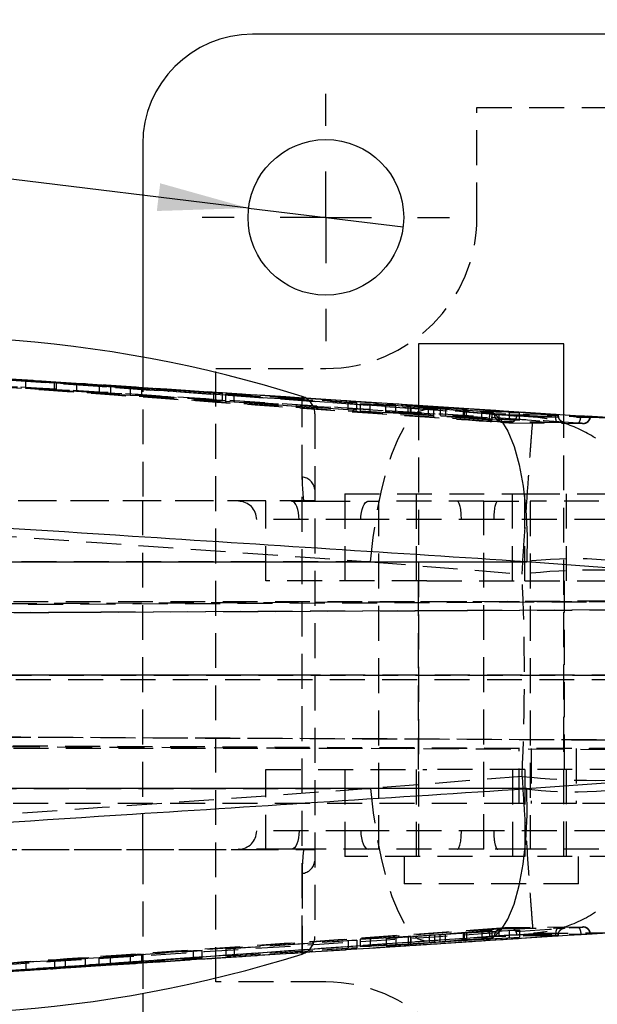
# Model space of a CAD drawing. Extents: x 50 to 602, y 2 to 426.
# Tile 11 of 22: x 210 to 241, y 178 to 232. Entities that reach past the tile are written whole.
import ezdxf

# ---------------------------------------------------------------- set-up
doc = ezdxf.new("R2010")
doc.units = 0
doc.header["$LTSCALE"] = 1.5
doc.linetypes.add('CENTERX2', pattern=[20.32, 12.7, -2.54, 2.54, -2.54])
doc.linetypes.add('HIDDEN', pattern=[1.905, 1.27, -0.635])
doc.layers.get('0').update_dxf_attribs({"linetype": 'CONTINUOUS'})
doc.layers.add('FORMATO', color=179, linetype='CONTINUOUS')
doc.styles.add('SLDTEXTSTYLE0', font='TXT', dxfattribs={"width": 0.75})
doc.dimstyles.new('SLDDIMSTYLE5', dxfattribs={"dimtxt": 5.25, "dimasz": 4.953, "dimexe": 0, "dimexo": 0.0625, "dimgap": 1.3125, "dimtad": 1, "dimdec": 3, "dimrnd": 1e-09, "dimzin": 12, "dimtxsty": 'SLDTEXTSTYLE0', "dimblk1": 'NONE', "dimsah": 1, "dimcen": 0, "dimazin": 3, "dimtfac": 1, "dimtdec": 3, "dimtmove": 0, "dimatfit": 3, "dimtolj": 1, "dimtzin": 12})

# ---------------------------------------------------------------- blocks, each defined once
blk = doc.blocks.new('_D_11')
at = {"layer": 'FORMATO'}
for q in [(192.342, 224.921), (230.676, 220.277)]:
    blk.add_line((222.237, 221.299), q, dxfattribs=at)
blk.add_solid([(222.237, 221.299), (217.412, 222.652), (217.229, 221.139)], dxfattribs=at)
at = {"layer": 'FORMATO', "char_height": 5.25, "attachment_point": 1, "rotation": 353.0927, "style": 'SLDTEXTSTYLE0'}
for s, insert in [('%%c', (193.15, 231.585)), ('8,5', (201.02, 230.713))]:
    blk.add_mtext(s, dxfattribs=dict(at, insert=insert))
blk = doc.blocks.new('_NONE')
blk = doc.blocks.new('SW_CENTERMARKSYMBOL_5')
at = {"layer": 'FORMATO', "color": 0}
for p, q in [((0, 5), (0, 6.75)), ((0, 0), (0, 2.5)), ((-5, 0), (-6.75, 0)), ((0, 0), (-2.5, 0)), ((0, 0), (0, -2.5)), ((0, 0), (2.5, 0)), ((5, 0), (6.75, 0)), ((0, -5), (0, -6.75))]:
    blk.add_line(p, q, dxfattribs=at)

msp = doc.modelspace()

# ---------------------------------------------------------------- linework, layer by layer
at = {"color": 7, "linetype": 'CONTINUOUS'}
for p, q in [((290.4565, 230.7883), (222.4565, 230.7883)), ((216.4565, 224.7883), (216.4565, 213.1635)), ((231.5181, 213.8883), (231.5181, 210.5304)), ((239.4556, 213.8883), (231.5181, 213.8883)), ((239.4556, 210.0162), (239.4556, 213.8883)), ((242.1252, 209.8423), (240.7165, 209.9338)), ((182.3834, 201.9807), (237.4355, 201.9807)), ((246.7504, 201.2873), (237.4355, 201.9807)), ((237.4355, 189.5958), (246.7504, 190.2892)), ((237.4355, 189.5958), (182.3834, 189.5958)), ((240.7118, 181.6411), (242.1271, 181.7333)), ((216.4565, 178.413), (216.4565, 166.7883))]:
    msp.add_line(p, q, dxfattribs=at)
at = {"color": 7, "linetype": 'HIDDEN'}
for p, q in [((234.7065, 220.7883), (234.7065, 226.7883)), ((234.7065, 226.7883), (278.2065, 226.7883)), ((216.4565, 213.1635), (216.4565, 205.2883)), ((220.4565, 179.0383), (220.4565, 212.5383)), ((220.4565, 212.5383), (226.4565, 212.5383)), ((211.741, 211.7538), (210.0583, 211.8692)), ((211.6478, 211.7874), (210.0583, 211.8692)), ((210.0583, 211.8692), (210.0583, 211.4628)), ((210.0583, 211.4628), (211.6478, 211.3811)), ((210.0583, 211.4628), (211.741, 211.3475)), ((211.6478, 211.7874), (220.8013, 211.1803)), ((211.6478, 211.3811), (211.6478, 211.7874)), ((220.8013, 210.7744), (211.6478, 211.3811)), ((212.8477, 211.6989), (211.741, 211.7538)), ((211.741, 211.7538), (211.741, 211.3475)), ((211.741, 211.3475), (212.8477, 211.2926)), ((214.6988, 211.5749), (212.8477, 211.6989)), ((212.8477, 211.6989), (212.8477, 211.2926)), ((215.7757, 211.4885), (214.0794, 211.6036)), ((214.0794, 211.6036), (214.6988, 211.5749)), ((214.0794, 211.6036), (214.0794, 211.1975)), ((214.6988, 211.5749), (214.6988, 211.1687)), ((216.395, 211.4612), (215.7757, 211.4885)), ((215.7757, 211.4885), (215.7757, 211.0824)), ((220.3185, 211.1985), (216.395, 211.4612)), ((216.395, 211.4612), (216.395, 211.0551)), ((212.8477, 211.2926), (214.6988, 211.1687)), ((214.6988, 211.1687), (214.0794, 211.1975)), ((214.0794, 211.1975), (215.7757, 211.0824)), ((215.7757, 211.0824), (216.395, 211.0551)), ((216.395, 211.0551), (220.3185, 210.7926)), ((231.5797, 210.3183), (217.8782, 211.2915)), ((220.8013, 211.1803), (220.3185, 211.1985)), ((220.3185, 211.1985), (220.3185, 210.7926)), ((220.3185, 210.7926), (220.8013, 210.7744)), ((220.8013, 211.1803), (220.8013, 210.7744)), ((221.456, 211.1201), (220.9869, 211.1374)), ((220.9869, 211.1374), (227.6781, 210.6843)), ((220.9869, 210.7315), (220.9869, 211.1374)), ((228.1472, 210.6716), (221.456, 211.1201)), ((221.456, 210.7143), (221.456, 211.1201)), ((225.1576, 180.7561), (225.1576, 210.8603)), ((220.9869, 210.7315), (221.456, 210.7143)), ((227.6781, 210.2788), (220.9869, 210.7315)), ((221.456, 210.7143), (228.1472, 210.2661)), ((227.6781, 210.6843), (228.1472, 210.6716)), ((227.6781, 210.2788), (227.6781, 210.6843)), ((228.1472, 210.2661), (227.6781, 210.2788)), ((228.1472, 210.2661), (228.1472, 210.6716)), ((228.3419, 210.6086), (232.0653, 210.3841)), ((228.8737, 210.5949), (228.3419, 210.6086)), ((228.3419, 210.2031), (228.3419, 210.6086)), ((230.9559, 210.4703), (228.8737, 210.5949)), ((228.8737, 210.1895), (228.8737, 210.5949)), ((229.7373, 210.5733), (231.0695, 210.4678)), ((230.2792, 210.5602), (229.7373, 210.5733)), ((229.7373, 210.1679), (229.7373, 210.5733)), ((232.7117, 210.3692), (230.2792, 210.5602)), ((230.2792, 210.1546), (230.2792, 210.5602)), ((230.9559, 210.065), (230.9559, 210.4703)), ((231.0695, 210.0625), (231.0695, 210.4678)), ((231.1161, 210.0572), (231.1161, 210.4625)), ((231.1197, 210.0577), (231.1197, 210.4629)), ((231.5181, 210.5304), (231.5181, 185.8883)), ((231.8711, 210.2976), (231.5797, 210.3183)), ((232.0653, 209.9788), (232.0653, 210.3841)), ((232.3547, 210.3645), (234.9636, 210.1495)), ((232.3547, 209.9592), (232.3547, 210.3645)), ((232.7117, 209.964), (232.7117, 210.3692)), ((237.0299, 210.1183), (233.0015, 210.3499)), ((233.0015, 209.9446), (233.0015, 210.3499)), ((233.9742, 210.2691), (233.9742, 209.8638)), ((233.9757, 209.8642), (233.9757, 210.2694)), ((235.5353, 210.1406), (234.0264, 210.2637)), ((234.0264, 209.8586), (234.0264, 210.2637)), ((234.1414, 210.2617), (236.4781, 210.1264)), ((234.1414, 209.8566), (234.1414, 210.2617)), ((225.8565, 210.0593), (225.8565, 181.5172)), ((232.0653, 209.9788), (228.3419, 210.2031)), ((228.3419, 210.2031), (228.8737, 210.1895)), ((228.8737, 210.1895), (230.9559, 210.065)), ((229.7373, 210.1679), (230.2792, 210.1546)), ((231.0695, 210.0625), (229.7373, 210.1679)), ((230.2792, 210.1546), (232.7117, 209.964)), ((234.9636, 209.7443), (232.3547, 209.9592)), ((233.0015, 209.9446), (237.0299, 209.7129)), ((233.9757, 209.8642), (233.9774, 209.8638)), ((234.0264, 209.8586), (235.5353, 209.7355)), ((236.4781, 209.7212), (234.1414, 209.8566)), ((234.9636, 210.1495), (235.5353, 210.1406)), ((234.9636, 209.7443), (234.9636, 210.1495)), ((235.5353, 209.7355), (234.9636, 209.7443)), ((235.4368, 210.0707), (235.4179, 210.072)), ((235.5353, 209.7355), (235.5353, 210.1406)), ((239.131, 210.0148), (235.6722, 210.0574)), ((235.6722, 210.031), (235.6722, 210.0574)), ((235.6722, 210.031), (239.131, 209.9903)), ((235.6722, 210.031), (235.6722, 210.031)), ((236.4781, 210.1264), (237.0299, 210.1183)), ((236.4781, 209.7212), (236.4781, 210.1264)), ((237.0299, 209.7129), (236.4781, 209.7212)), ((237.7759, 209.884), (236.5036, 209.9739)), ((237.0299, 209.7129), (237.0299, 210.1183)), ((239.0002, 210.0247), (239.0002, 210.0263)), ((239.0004, 210.0246), (239.0002, 210.0247)), ((239.131, 209.9903), (239.131, 210.0148)), ((239.1387, 209.9916), (239.1387, 210.0153)), ((239.4556, 185.8883), (239.4556, 210.0162)), ((240.8443, 209.9258), (242.0455, 209.8477)), ((236.4682, 209.5795), (240.4641, 209.5367)), ((239.4964, 209.5851), (239.4656, 209.5884)), ((227.4859, 205.6883), (237.318, 205.6883)), ((227.4859, 205.6883), (227.4859, 200.9383)), ((231.3868, 205.6883), (231.3868, 200.9383)), ((236.6538, 200.9383), (236.6538, 205.6883)), ((237.318, 200.9383), (237.318, 205.6883)), ((237.318, 205.6883), (242.7649, 205.6883)), ((239.5868, 200.9383), (239.5868, 205.6883)), ((223.1868, 205.3133), (135.5646, 205.3133)), ((225.8565, 205.3133), (181.9565, 205.3133)), ((216.4565, 186.2883), (216.4565, 205.2883)), ((223.1868, 200.9383), (223.1868, 205.3133)), ((224.5774, 205.2883), (225.879, 205.2883)), ((225.879, 205.2883), (229.3322, 205.2883)), ((229.3322, 205.2883), (229.3322, 186.2883)), ((235.0825, 205.2883), (229.3322, 205.2883)), ((235.0825, 186.2883), (235.0825, 205.2883)), ((235.0825, 205.2883), (237.6068, 205.2883)), ((237.6068, 205.2883), (237.6068, 186.2883)), ((249.9349, 205.2883), (237.6068, 205.2883)), ((228.3639, 204.2883), (222.681, 204.2883)), ((235.6214, 204.2883), (228.3639, 204.2883)), ((253.3565, 204.2883), (235.6214, 204.2883)), ((228.8971, 201.9807), (187.6527, 201.9807)), ((228.8971, 201.9807), (237.168, 201.31)), ((237.168, 201.31), (237.2056, 201.969)), ((231.9656, 200.9383), (223.1868, 200.9383)), ((231.4868, 200.9383), (231.4868, 190.6383)), ((231.9656, 200.9383), (237.318, 200.9383)), ((237.318, 200.9383), (242.7649, 200.9383)), ((239.4868, 190.6383), (239.4868, 200.9383)), ((244.9588, 199.8494), (146.0311, 199.399)), ((167.3474, 199.4683), (251.2547, 199.8494)), ((251.3063, 199.7883), (188.6187, 199.7883)), ((145.5875, 198.9325), (244.7589, 199.3841)), ((251.3349, 199.384), (167.3797, 199.0027)), ((145.6227, 195.804), (244.7368, 195.7883)), ((251.4539, 195.7883), (167.891, 195.8015)), ((251.4461, 195.5383), (188.6187, 195.5383)), ((244.6319, 192.2276), (145.6227, 192.6784)), ((167.891, 192.6066), (251.3491, 192.2276)), ((146.0673, 192.177), (244.8488, 191.7272)), ((251.2853, 191.7273), (167.8587, 192.1062)), ((251.3224, 191.7883), (188.6187, 191.7883)), ((237.0108, 188.7883), (237.0108, 191.7883)), ((237.6705, 191.7883), (237.6705, 188.7883)), ((240.1166, 191.7883), (240.1166, 188.7883)), ((223.1868, 190.6383), (231.9656, 190.6383)), ((223.1868, 186.2633), (223.1868, 190.6383)), ((227.4859, 190.6383), (227.4859, 185.8883)), ((231.3868, 190.6383), (231.3868, 185.8883)), ((237.318, 190.6383), (231.9656, 190.6383)), ((236.6538, 190.6383), (236.6538, 185.8883)), ((237.318, 190.6383), (237.318, 185.8883)), ((242.7649, 190.6383), (237.318, 190.6383)), ((239.5868, 185.8883), (239.5868, 190.6383)), ((237.168, 190.2665), (228.8971, 189.5958)), ((237.168, 190.2665), (237.2056, 189.6075)), ((187.6527, 189.5958), (228.8971, 189.5958)), ((237.0108, 188.7883), (178.6905, 188.7883)), ((240.1166, 188.7883), (237.0108, 188.7883)), ((250.9465, 188.7883), (240.1166, 188.7883)), ((228.3639, 187.2883), (222.681, 187.2883)), ((235.6214, 187.2883), (228.3639, 187.2883)), ((253.3565, 187.2883), (235.6214, 187.2883)), ((135.5619, 186.2633), (223.1868, 186.2633)), ((181.9565, 186.2633), (225.8565, 186.2633)), ((216.4565, 186.2883), (216.4565, 178.413)), ((224.5774, 186.2883), (221.681, 186.2883)), ((225.879, 186.2883), (224.5774, 186.2883)), ((229.3322, 186.2883), (225.879, 186.2883)), ((235.0825, 186.2883), (229.3322, 186.2883)), ((237.6068, 186.2883), (235.0825, 186.2883)), ((249.9349, 186.2883), (237.6068, 186.2883)), ((237.318, 185.8883), (227.4859, 185.8883)), ((230.7243, 185.8883), (230.7243, 184.3883)), ((242.7649, 185.8883), (237.318, 185.8883)), ((240.2493, 184.3883), (240.2493, 185.8883)), ((225.1576, 184.9613), (225.1576, 180.5636)), ((240.2493, 184.3883), (230.7243, 184.3883)), ((232.3835, 181.6206), (234.965, 181.8325)), ((237.0339, 181.8642), (232.9624, 181.6309)), ((235.5175, 181.841), (234.0113, 181.7185)), ((234.1279, 181.7207), (236.4614, 181.8555)), ((234.965, 181.8325), (235.5175, 181.841)), ((234.965, 181.8325), (234.965, 181.4269)), ((235.5175, 181.841), (235.5175, 181.4356)), ((236.4614, 181.8555), (237.0339, 181.8642)), ((236.4614, 181.8555), (236.4614, 181.4499)), ((237.0339, 181.8642), (237.0339, 181.4583)), ((217.8782, 180.285), (231.5797, 181.2582)), ((220.9885, 180.848), (227.6805, 181.2999)), ((228.1502, 181.3129), (221.4582, 180.8657)), ((227.6805, 181.2999), (228.1502, 181.3129)), ((227.6805, 181.2999), (227.6805, 180.8923)), ((228.1502, 181.3129), (228.1502, 180.905)), ((228.3326, 181.3746), (232.0946, 181.6011)), ((228.8752, 181.3888), (228.3326, 181.3746)), ((228.3326, 181.3746), (228.3326, 180.9676)), ((228.3326, 180.9676), (232.0946, 181.1946)), ((230.9566, 181.5131), (228.8752, 181.3888)), ((228.8752, 181.3888), (228.8752, 180.9816)), ((229.7399, 181.4109), (231.0727, 181.5158)), ((230.2724, 181.4243), (229.7399, 181.4109)), ((229.7399, 181.4109), (229.7399, 181.0033)), ((232.6726, 181.6116), (230.2724, 181.4243)), ((230.2724, 181.4243), (230.2724, 181.0162)), ((232.6726, 181.2049), (230.2724, 181.0162)), ((230.9566, 181.5131), (230.9566, 181.1061)), ((231.0727, 181.5158), (231.0727, 181.1088)), ((231.1097, 181.5209), (231.1019, 181.5206)), ((231.1019, 181.5206), (231.1019, 181.1137)), ((231.1216, 181.1137), (231.1216, 181.5206)), ((231.5797, 181.2582), (231.8711, 181.2789)), ((232.0946, 181.6011), (232.0946, 181.1946)), ((232.3835, 181.6206), (232.3835, 181.2142)), ((232.3835, 181.2142), (234.965, 181.4269)), ((232.6726, 181.6116), (232.6726, 181.2049)), ((232.9624, 181.6309), (232.9624, 181.2243)), ((237.0339, 181.4583), (232.9624, 181.2243)), ((233.9602, 181.7133), (233.9602, 181.3072)), ((234.0113, 181.7185), (233.9719, 181.715)), ((234.0113, 181.3124), (233.9719, 181.3089)), ((233.9864, 181.7134), (233.9864, 181.3073)), ((234.0113, 181.7185), (234.0113, 181.3124)), ((235.5175, 181.4356), (234.0113, 181.3124)), ((234.1279, 181.7207), (234.1279, 181.3146)), ((234.1279, 181.3146), (236.4614, 181.4499)), ((234.965, 181.4269), (235.5175, 181.4356)), ((235.4368, 181.5058), (235.4179, 181.5045)), ((239.131, 181.5862), (235.6722, 181.5455)), ((239.131, 181.5617), (235.6722, 181.5191)), ((235.6722, 181.5455), (235.6722, 181.5455)), ((235.6722, 181.5191), (235.6722, 181.5455)), ((236.4614, 181.4499), (237.0339, 181.4583)), ((236.5036, 181.6026), (237.7759, 181.6925)), ((239.0002, 181.5518), (239.0004, 181.5519)), ((239.0002, 181.5502), (239.0002, 181.5518)), ((239.131, 181.5617), (239.131, 181.5862)), ((239.1387, 181.5612), (239.1387, 181.5849)), ((242.0455, 181.7288), (240.8443, 181.6507)), ((219.2238, 180.7439), (210.0703, 180.117)), ((215.7832, 180.4976), (219.7066, 180.7634)), ((219.7066, 180.7634), (219.2238, 180.7439)), ((219.2238, 180.3355), (219.2238, 180.7439)), ((219.7066, 180.3545), (219.7066, 180.7634)), ((220.9885, 180.4392), (227.6805, 180.8923)), ((221.4582, 180.8657), (220.9885, 180.848)), ((220.9885, 180.848), (220.9885, 180.4392)), ((228.1502, 180.905), (221.4582, 180.4565)), ((221.4582, 180.8657), (221.4582, 180.4565)), ((227.6805, 180.8923), (228.1502, 180.905)), ((228.8752, 180.9816), (228.3326, 180.9676)), ((230.9566, 181.1061), (228.8752, 180.9816)), ((229.7399, 181.0033), (231.0727, 181.1088)), ((230.2724, 181.0162), (229.7399, 181.0033)), ((231.1097, 181.1139), (231.1019, 181.1137)), ((219.2238, 180.3355), (210.0703, 179.708)), ((211.6597, 180.2003), (210.0703, 180.117)), ((211.6597, 180.2003), (213.3424, 180.3119)), ((211.6597, 179.7897), (211.6597, 180.2003)), ((212.2358, 180.2571), (214.0869, 180.3826)), ((213.3424, 180.3119), (212.2358, 180.2571)), ((212.2358, 179.8476), (212.2358, 180.2571)), ((213.3424, 179.9014), (213.3424, 180.3119)), ((214.0869, 180.3826), (214.7062, 180.412)), ((214.0869, 179.9732), (214.0869, 180.3826)), ((214.7062, 180.412), (216.4025, 180.5254)), ((214.7062, 180.002), (214.7062, 180.412)), ((216.4025, 180.5254), (215.7832, 180.4976)), ((215.7832, 180.0883), (215.7832, 180.4976)), ((215.7832, 180.0883), (219.7066, 180.3545)), ((216.4025, 180.1156), (216.4025, 180.5254)), ((219.7066, 180.3545), (219.2238, 180.3355)), ((221.4582, 180.4565), (220.9885, 180.4392)), ((210.0703, 180.117), (210.0703, 179.708)), ((211.6597, 179.7897), (210.0703, 179.708)), ((211.6597, 179.7897), (213.3424, 179.9014)), ((212.2358, 179.8476), (214.0869, 179.9732)), ((213.3424, 179.9014), (212.2358, 179.8476)), ((214.0869, 179.9732), (214.7062, 180.002)), ((214.7062, 180.002), (216.4025, 180.1156)), ((216.4025, 180.1156), (215.7832, 180.0883)), ((226.4565, 179.0383), (220.4565, 179.0383))]:
    msp.add_line(p, q, dxfattribs=at)
at = {"color": 8, "linetype": 'CONTINUOUS'}
for p, q in [((225.1576, 210.8603), (225.1576, 211.0129)), ((225.1576, 180.5636), (225.1576, 180.7561))]:
    msp.add_line(p, q, dxfattribs=at)
at = {"color": 7, "linetype": 'HIDDEN', "flags": 128}
for points in [[(231.5797, 210.3183), (202.9147, 212.3445), (188.587, 213.3552)], [(197.8756, 212.7071), (211.9109, 211.7143), (217.8782, 211.2915)], [(228.8971, 201.9807), (229.0418, 203.3017), (229.2353, 204.577), (229.4736, 205.7793), (229.7514, 206.8824), (230.0627, 207.8627), (230.4009, 208.6989), (230.7587, 209.3732), (231.1283, 209.8708), (231.5018, 210.1812), (231.8711, 210.2976)], [(235.9202, 210.0091), (235.19, 210.0611), (231.8711, 210.2976)], [(187.7227, 204.8944), (214.2393, 203.017), (228.8971, 201.9807)], [(224.9981, 204.2883), (224.99, 204.4833), (224.9661, 204.6709), (224.9272, 204.8438), (224.8749, 204.9954), (224.8111, 205.1197), (224.7384, 205.2121), (224.6595, 205.269), (224.5774, 205.2883)], [(228.3639, 204.2883), (228.372, 204.4833), (228.396, 204.6709), (228.4348, 204.8438), (228.4872, 204.9954), (228.5509, 205.1197), (228.6237, 205.2121), (228.7026, 205.269), (228.7847, 205.2883)], [(228.8971, 189.5958), (214.2393, 188.5595), (187.7227, 186.6821)], [(228.8971, 189.5958), (229.0418, 188.2748), (229.2353, 186.9995), (229.4736, 185.7973), (229.7514, 184.6941), (230.0627, 183.7138), (230.4009, 182.8776), (230.7587, 182.2033), (231.1283, 181.7057), (231.5018, 181.3953), (231.8711, 181.2789)], [(224.9981, 187.2883), (224.99, 187.0932), (224.9661, 186.9056), (224.9272, 186.7327), (224.8749, 186.5811), (224.8111, 186.4568), (224.7384, 186.3644), (224.6595, 186.3075), (224.5774, 186.2883)], [(228.3639, 187.2883), (228.372, 187.0932), (228.396, 186.9056), (228.4348, 186.7327), (228.4872, 186.5811), (228.5509, 186.4568), (228.6237, 186.3644), (228.7026, 186.3075), (228.7847, 186.2883)], [(188.6521, 178.6278), (211.9646, 180.2659), (211.9914, 180.2678), (235.2758, 181.907)], [(240.4643, 182.0398), (236.4689, 181.997), (236.4682, 181.997)], [(231.8711, 181.2789), (232.6376, 181.3335), (235.9202, 181.5674)], [(198.0568, 178.8823), (211.9109, 179.8622), (217.8782, 180.285)]]:
    msp.add_lwpolyline(points, dxfattribs=at)
at = {"color": 7, "linetype": 'CONTINUOUS', "flags": 128}
for points in [[(225.3196, 210.9457), (225.304, 210.9536), (225.1576, 211.0129)], [(235.1203, 210.2973), (235.5755, 210.1308), (236.0026, 209.7326), (236.3907, 209.1128), (236.7295, 208.2876), (237.0105, 207.2784), (237.2262, 206.1113), (237.3711, 204.8165), (237.4415, 203.4277), (237.4355, 201.9807)], [(235.1203, 210.2973), (235.8724, 210.2486), (238.9458, 210.0493), (240.3816, 209.9562)], [(235.1203, 181.2792), (235.5755, 181.4457), (236.0026, 181.844), (236.3907, 182.4637), (236.7295, 183.2889), (237.0105, 184.2981), (237.2262, 185.4652), (237.3711, 186.76), (237.4415, 188.1489), (237.4355, 189.5958)], [(240.3822, 181.6204), (239.6539, 181.5731), (236.5804, 181.3738), (235.1203, 181.2792)], [(225.1576, 180.5636), (225.304, 180.6229), (225.3311, 180.637)]]:
    msp.add_lwpolyline(points, dxfattribs=at)
at = {"color": 7, "linetype": 'CONTINUOUS'}
msp.add_circle((226.4565, 220.7883), 4.25, dxfattribs=at)
for centre, radius, start, end in [((222.4565, 224.7883), 6, 90, 180), ((203.9065, 143.7093), 70.5789, 72.476502, 100.140849), ((203.9065, 247.8672), 70.5789, 259.891195, 287.523498)]:
    msp.add_arc(centre, radius, start, end, dxfattribs=at)
at = {"color": 7, "linetype": 'HIDDEN'}
for centre, radius, start, end in [((226.4565, 220.7883), 8.25, 270, 0), ((224.8565, 210.0593), 1, 0, 62.41692), ((236.4883, 209.9751), 0.3961, 267.08996, 357.26832), ((239.5353, 209.9855), 0.4043, 179.32071, 252.6725), ((240.4819, 209.9326), 0.3963, 267.43148, 357.60481), ((225.0754, 205.8312), 0.7883, 7.71881, 84.00839), ((221.681, 204.2883), 1, 0, 90), ((239.9919, 180.3615), 21.7864, 76.13693, 97.34788), ((241.1948, 164.4764), 37.0531, 83.76094, 96.23906), ((241.1948, 227.1001), 37.0531, 263.76094, 276.23906), ((239.9919, 211.215), 21.7864, 262.65212, 283.86307), ((221.681, 187.2883), 1, 270, 0), ((225.0754, 185.7453), 0.7883, 275.99161, 352.28119), ((236.4879, 181.601), 0.3965, 2.79124, 92.84573), ((239.5303, 181.5934), 0.3994, 94.76457, 181.03697), ((240.482, 181.644), 0.3962, 2.37858, 92.55298), ((224.8565, 181.5172), 1, 298.33256, 0), ((226.4565, 170.7883), 8.25, 0, 90)]:
    msp.add_arc(centre, radius, start, end, dxfattribs=at)
for centre, major_axis, ratio, start_param, end_param in [((233.636, 204.2883), (0, 1), 0.2205996, 4.712389, 6.2831853), ((235.842, 204.2883), (0, 1), 0.2205996, 0, 1.5707963), ((195.0434, 195.7883), (0, 71.05), 0.5946849, 4.6345937, 4.7901843), ((233.636, 187.2883), (0, 1), 0.2205996, 3.1415927, 4.712389), ((235.842, 187.2883), (0, 1), 0.2205996, 1.5707963, 3.1415927)]:
    msp.add_ellipse(centre, major_axis=major_axis, ratio=ratio, start_param=start_param, end_param=end_param, dxfattribs=at)
at = {"color": 7, "linetype": 'CONTINUOUS'}
for points, knots in [([(185.7087, 213.4779), (185.9482, 213.4626), (187.2124, 213.3817), (192.5752, 213.0384), (205.8129, 212.1895), (221.0192, 211.2102), (232.1266, 210.4911), (235.1203, 210.2973)], [0, 0, 0, 0, 0.01454463, 0.07675061, 0.32557456, 0.81822555, 1, 1, 1, 1]), ([(240.3816, 209.9562), (240.4595, 209.9513), (240.5905, 209.943), (240.6802, 209.9373), (240.7166, 209.935)], [0, 0, 0, 0, 0.5942315, 1, 1, 1, 1]), ([(237.4355, 201.9807), (230.2589, 202.4449), (213.1702, 203.5503), (196.0812, 204.6448), (186.1688, 205.2797)], [0, 0, 0, 0, 0.41995863, 1, 1, 1, 1]), ([(186.1688, 186.2968), (196.0812, 186.9317), (213.1702, 188.0262), (230.2589, 189.1316), (237.4355, 189.5958)], [0, 0, 0, 0, 0.58004137, 1, 1, 1, 1]), ([(235.1203, 181.2792), (234.8972, 181.2647), (233.6495, 181.1839), (228.9652, 180.8806), (212.7187, 179.8304), (197.4952, 178.8543), (185.7087, 178.0986)], [0, 0, 0, 0, 0.0135521, 0.0757581, 0.2844189, 1, 1, 1, 1]), ([(240.7118, 181.6413), (240.6949, 181.6401), (240.6273, 181.6355), (240.5021, 181.6281), (240.4016, 181.6216), (240.3822, 181.6204)], [0, 0, 0, 0, 0.2127607, 0.8472627, 1, 1, 1, 1])]:
    msp.add_open_spline(points, degree=3, knots=knots, dxfattribs=at)
at = {"color": 7, "linetype": 'HIDDEN'}
for points, knots in [([(240.2283, 209.5574), (230.375, 210.196), (212.1512, 211.3771), (193.9253, 212.5467), (185.5537, 213.084)], [0, 0, 0, 0, 0.5406791, 1, 1, 1, 1]), ([(239.0002, 210.0247), (230.2734, 210.5927), (212.8045, 211.7298), (195.3335, 212.8558), (186.5904, 213.4192)], [0, 0, 0, 0, 0.49956332, 1, 1, 1, 1]), ([(187.9857, 212.9988), (196.1029, 212.4263), (211.0658, 211.3708), (227.0731, 210.2387), (234.9635, 209.68), (236.009, 209.606)], [0, 0, 0, 0, 0.5070623, 0.9346842, 1, 1, 1, 1]), ([(235.2758, 209.6696), (227.5055, 210.2168), (211.9649, 211.3114), (196.423, 212.4029), (188.6521, 212.9487)], [0, 0, 0, 0, 0.5, 1, 1, 1, 1]), ([(235.4179, 210.072), (235.2525, 210.0836), (234.0518, 210.168), (228.7102, 210.5434), (216.7416, 211.3841), (205.8075, 212.1503), (199.0147, 212.6264)], [0, 0, 0, 0, 0.0136314, 0.0989507, 0.4402282, 1, 1, 1, 1]), ([(199.207, 212.6122), (203.7367, 212.3195), (217.002, 211.4624), (230.2657, 210.5965), (239.0002, 210.0263)], [0, 0, 0, 0, 0.3414705, 1, 1, 1, 1]), ([(199.1599, 212.2093), (203.7476, 211.9135), (217.0636, 211.0549), (230.3782, 210.1878), (239.1056, 209.6194)], [0, 0, 0, 0, 0.3445211, 1, 1, 1, 1]), ([(231.1161, 210.4625), (231.1106, 210.4626), (231.0977, 210.4628), (231.0503, 210.465), (230.9967, 210.4679), (230.963, 210.4699), (230.9559, 210.4703)], [0, 0, 0, 0, 0.24924564, 0.58070979, 0.91226407, 1, 1, 1, 1]), ([(231.0695, 210.4678), (231.0844, 210.4666), (231.1141, 210.4641), (231.1226, 210.4627), (231.1175, 210.4625), (231.1161, 210.4625)], [0, 0, 0, 0, 0.4198869, 0.8397956, 1, 1, 1, 1]), ([(232.0653, 210.3841), (232.0932, 210.3824), (232.1489, 210.379), (232.2351, 210.3733), (232.3066, 210.3682), (232.3401, 210.3656), (232.3547, 210.3645)], [0, 0, 0, 0, 0.26532673, 0.53064443, 0.79612433, 1, 1, 1, 1]), ([(233.0015, 210.3499), (232.9736, 210.3515), (232.9178, 210.3549), (232.8314, 210.3605), (232.7598, 210.3655), (232.7262, 210.3681), (232.7117, 210.3692)], [0, 0, 0, 0, 0.2662336, 0.5324567, 0.798843, 1, 1, 1, 1]), ([(234.0264, 210.2637), (234.0112, 210.265), (233.9809, 210.2676), (233.9722, 210.269), (233.9751, 210.2693), (233.9757, 210.2694)], [0, 0, 0, 0, 0.4462508, 0.8924688, 1, 1, 1, 1]), ([(233.9757, 210.2694), (233.9819, 210.2694), (233.9943, 210.2693), (234.0475, 210.2669), (234.1012, 210.264), (234.1347, 210.2621), (234.1414, 210.2617)], [0, 0, 0, 0, 0.3075094, 0.6149816, 0.9229629, 1, 1, 1, 1]), ([(230.9559, 210.065), (230.9756, 210.0639), (231.0217, 210.0612), (231.0781, 210.0583), (231.107, 210.0572), (231.1145, 210.0572), (231.1161, 210.0572)], [0, 0, 0, 0, 0.249236, 0.5816229, 0.9138716, 1, 1, 1, 1]), ([(231.1161, 210.0577), (231.1168, 210.0578), (231.1189, 210.0582), (231.0979, 210.0602), (231.0757, 210.062), (231.0695, 210.0625)], [0, 0, 0, 0, 0.265351, 0.7959551, 1, 1, 1, 1]), ([(232.3547, 209.9592), (232.3352, 209.9607), (232.2963, 209.9638), (232.2157, 209.9694), (232.1354, 209.9746), (232.0866, 209.9775), (232.0653, 209.9788)], [0, 0, 0, 0, 0.2651331, 0.5302448, 0.7956381, 1, 1, 1, 1]), ([(232.7117, 209.964), (232.7314, 209.9625), (232.7708, 209.9594), (232.852, 209.9539), (232.9321, 209.9487), (232.9806, 209.9459), (233.0015, 209.9446)], [0, 0, 0, 0, 0.2660525, 0.5321003, 0.7984089, 1, 1, 1, 1]), ([(234.1414, 209.8566), (234.1151, 209.858), (234.0626, 209.861), (234.006, 209.8637), (233.9817, 209.8644), (233.9766, 209.8643), (233.9757, 209.8642)], [0, 0, 0, 0, 0.3091665, 0.6183776, 0.9266765, 1, 1, 1, 1]), ([(233.981, 209.8628), (233.99, 209.8618), (234.0012, 209.8606), (234.0223, 209.8589), (234.0264, 209.8586)], [0, 0, 0, 0, 0.8041298, 1, 1, 1, 1]), ([(235.2758, 209.6696), (235.2914, 209.6754), (235.3226, 209.6872), (235.367, 209.7808), (235.4024, 209.9142), (235.4127, 210.0197), (235.4179, 210.072)], [0, 0, 0, 0, 0.2510088, 0.5020114, 0.753017, 1, 1, 1, 1]), ([(235.6722, 210.0574), (235.6634, 210.0576), (235.6458, 210.0581), (235.5942, 210.0608), (235.5309, 210.0645), (235.4757, 210.068), (235.4449, 210.0701), (235.4368, 210.0707)], [0, 0, 0, 0, 0.229771, 0.4595435, 0.688984, 0.9178214, 1, 1, 1, 1]), ([(235.4368, 210.0707), (235.4582, 210.0663), (235.5003, 210.0578), (235.5641, 210.0462), (235.62, 210.0369), (235.6562, 210.0321), (235.6681, 210.0313), (235.6722, 210.031)], [0, 0, 0, 0, 0.2153351, 0.4226809, 0.6514701, 0.8797137, 1, 1, 1, 1]), ([(236.0352, 209.6259), (236.0194, 209.6276), (235.9562, 209.6345), (235.8538, 209.6775), (235.752, 209.7724), (235.685, 209.894), (235.6765, 209.9853), (235.6722, 210.031)], [0, 0, 0, 0, 0.0815247, 0.3269499, 0.5513016, 0.7756507, 1, 1, 1, 1]), ([(236.009, 209.606), (236.0012, 209.6078), (235.9802, 209.6127), (235.9509, 209.6604), (235.9273, 209.753), (235.9153, 209.8738), (235.9186, 209.9642), (235.9202, 210.0091)], [0, 0, 0, 0, 0.1327923, 0.3553196, 0.5712109, 0.7870937, 1, 1, 1, 1]), ([(236.5036, 209.9739), (236.4401, 209.9775), (236.2967, 209.9855), (236.0904, 209.9973), (235.9632, 210.0061), (235.9202, 210.0091)], [0, 0, 0, 0, 0.3449894, 0.7787289, 1, 1, 1, 1]), ([(236.5036, 209.9739), (236.5601, 209.9708), (236.6899, 209.9635), (236.819, 209.9577), (236.8663, 209.9566), (236.884, 209.9562)], [0, 0, 0, 0, 0.3243324, 0.7465354, 1, 1, 1, 1]), ([(236.884, 209.9562), (236.9592, 209.9554), (237.3353, 209.9513), (238.6656, 209.9372), (239.9224, 209.9252), (240.8779, 209.9161)], [0, 0, 0, 0, 0.0565617, 0.282808, 1, 1, 1, 1]), ([(237.2056, 201.969), (237.2356, 202.4175), (237.2958, 203.3145), (237.3826, 204.5905), (237.4644, 205.7757), (237.545, 206.9264), (237.6206, 207.9807), (237.693, 208.9556), (237.7502, 209.6729), (237.771, 209.8711), (237.7758, 209.8839), (237.7759, 209.884)], [0, 0, 0, 0, 0.1034008, 0.206809, 0.3097974, 0.4127973, 0.5390392, 0.6653051, 0.8275787, 0.9985112, 1, 1, 1, 1]), ([(242.0455, 209.8477), (241.3232, 209.8535), (239.8987, 209.8649), (238.4767, 209.8777), (237.7759, 209.884)], [0, 0, 0, 0, 0.5070977, 1, 1, 1, 1]), ([(245.212, 201.5133), (245.1646, 201.9662), (245.0698, 202.8721), (244.7067, 204.1736), (244.19, 205.3929), (243.4735, 206.589), (242.5339, 207.7011), (241.2611, 208.7526), (239.6731, 209.5635), (238.4271, 209.8338), (237.7814, 209.8835), (237.7759, 209.884)], [0, 0, 0, 0, 0.1034006, 0.2068087, 0.3097972, 0.4127969, 0.5390384, 0.6653038, 0.8275779, 0.9985112, 1, 1, 1, 1]), ([(239.1056, 209.6194), (239.0891, 209.6258), (239.056, 209.6385), (239.019, 209.7323), (238.997, 209.8659), (238.9993, 209.9717), (239.0004, 210.0246)], [0, 0, 0, 0, 0.2499994, 0.4999995, 0.7499994, 1, 1, 1, 1]), ([(239.0002, 210.0263), (239.0212, 210.0249), (239.0631, 210.0221), (239.1096, 210.0185), (239.1368, 210.0159), (239.1413, 210.0148), (239.1336, 210.0148), (239.131, 210.0148)], [0, 0, 0, 0, 0.2211279, 0.4422433, 0.6636657, 0.8855597, 1, 1, 1, 1]), ([(239.131, 209.9903), (239.135, 209.9905), (239.1432, 209.991), (239.126, 209.9971), (239.0887, 210.0063), (239.0431, 210.0161), (239.0112, 210.0225), (239.0004, 210.0246)], [0, 0, 0, 0, 0.2211195, 0.4425358, 0.6645055, 0.8870338, 1, 1, 1, 1]), ([(239.1038, 209.6195), (239.1109, 209.619), (239.1901, 209.6139), (239.318, 209.605), (239.4284, 209.5963), (239.4738, 209.592), (239.4835, 209.5907), (239.4729, 209.5922), (239.4567, 209.5952), (239.4203, 209.604), (239.3508, 209.6303), (239.2592, 209.6928), (239.1793, 209.8), (239.1371, 209.9083), (239.1432, 209.9735), (239.1449, 209.9912)], [0, 0, 0, 0, 0.0178199, 0.2001829, 0.35736, 0.4450466, 0.5117965, 0.5365222, 0.5560381, 0.5810082, 0.6395431, 0.7333923, 0.8437114, 0.9575549, 1, 1, 1, 1]), ([(240.2278, 209.5575), (240.2453, 209.5633), (240.2802, 209.575), (240.3289, 209.6686), (240.3665, 209.801), (240.3768, 209.9051), (240.3818, 209.9561)], [0, 0, 0, 0, 0.2525402, 0.5050735, 0.7576103, 1, 1, 1, 1]), ([(240.4849, 209.5359), (240.485, 209.5359), (240.4889, 209.5359), (240.5037, 209.5359), (240.5303, 209.5368), (240.5817, 209.5424), (240.6585, 209.5633), (240.7582, 209.6178), (240.8483, 209.7165), (240.902, 209.8254), (240.9016, 209.8956), (240.9015, 209.9178)], [0, 0, 0, 0, 0.0016793, 0.0652804, 0.1147864, 0.1814825, 0.3030625, 0.4750488, 0.6851596, 0.9005125, 1, 1, 1, 1]), ([(240.7166, 209.935), (240.7385, 209.9336), (240.7938, 209.9302), (240.8253, 209.9274), (240.8443, 209.9258)], [0, 0, 0, 0, 0.39809896, 1, 1, 1, 1]), ([(240.9019, 209.9178), (240.9039, 209.9179), (240.9177, 209.9185), (240.8812, 209.9223), (240.8458, 209.9256), (240.8443, 209.9258)], [0, 0, 0, 0, 0.1425951, 0.9633293, 1, 1, 1, 1]), ([(236.0352, 209.6259), (236.0229, 209.6262), (235.9875, 209.627), (235.8801, 209.6318), (235.7133, 209.6411), (235.5195, 209.653), (235.3709, 209.6629), (235.2904, 209.6685), (235.2758, 209.6696)], [0, 0, 0, 0, 0.115201, 0.3296816, 0.5441673, 0.7380572, 0.9527105, 1, 1, 1, 1]), ([(236.009, 209.606), (236.0355, 209.6041), (236.1024, 209.5994), (236.2144, 209.5922), (236.3285, 209.5855), (236.4212, 209.5808), (236.4527, 209.58), (236.4682, 209.5795)], [0, 0, 0, 0, 0.1406299, 0.3553185, 0.5699764, 0.7871418, 1, 1, 1, 1]), ([(239.4964, 209.5851), (239.421, 209.5859), (239.0443, 209.5901), (237.8907, 209.603), (236.8122, 209.6163), (236.0352, 209.6259)], [0, 0, 0, 0, 0.0653011, 0.326507, 1, 1, 1, 1]), ([(239.1056, 209.6194), (239.1381, 209.6173), (239.2341, 209.6109), (239.3712, 209.6011), (239.4823, 209.5918), (239.5339, 209.5858), (239.5089, 209.5853), (239.4964, 209.5851)], [0, 0, 0, 0, 0.1130628, 0.3342094, 0.5552395, 0.7762071, 1, 1, 1, 1]), ([(240.4641, 209.5367), (240.469, 209.5367), (240.4832, 209.5368), (240.4753, 209.5388), (240.4262, 209.5434), (240.342, 209.5499), (240.2662, 209.5549), (240.2283, 209.5574)], [0, 0, 0, 0, 0.1154107, 0.3365879, 0.5577739, 0.7789824, 1, 1, 1, 1]), ([(245.212, 190.0633), (245.1676, 189.6314), (245.0788, 188.7677), (244.652, 187.1759), (243.9095, 185.5931), (242.8148, 184.1664), (241.5346, 183.0011), (240.0255, 182.1582), (238.6852, 181.7924), (237.9758, 181.7079), (237.7814, 181.693), (237.7759, 181.6925)], [0, 0, 0, 0, 0.09858679, 0.19717954, 0.37802717, 0.50556703, 0.63313293, 0.80994631, 0.94808784, 0.99851081, 1, 1, 1, 1]), ([(237.2056, 189.6075), (237.2342, 189.1799), (237.2916, 188.3245), (237.3978, 186.763), (237.504, 185.2285), (237.6007, 183.8697), (237.6806, 182.7819), (237.7398, 182.0282), (237.7671, 181.7401), (237.7744, 181.6965), (237.7758, 181.6926), (237.7759, 181.6925)], [0, 0, 0, 0, 0.0985869, 0.19718, 0.3780276, 0.5055678, 0.633134, 0.8099477, 0.9480886, 0.9985108, 1, 1, 1, 1]), ([(185.5538, 178.4926), (195.4081, 179.1251), (213.634, 180.295), (231.8576, 181.4764), (240.2281, 182.0191)], [0, 0, 0, 0, 0.5406799, 1, 1, 1, 1]), ([(236.009, 181.9705), (228.1185, 181.4121), (217.1165, 180.6335), (201.1085, 179.5031), (192.9912, 178.9307), (187.9856, 178.5777)], [0, 0, 0, 0, 0.4929377, 0.6873206, 1, 1, 1, 1]), ([(235.2758, 181.907), (235.2839, 181.9075), (235.3578, 181.9127), (235.5058, 181.9226), (235.714, 181.9355), (235.8904, 181.9452), (235.9929, 181.9497), (236.0253, 181.9504), (236.0352, 181.9506)], [0, 0, 0, 0, 0.0263225, 0.24105058, 0.45580219, 0.69018373, 0.90471813, 1, 1, 1, 1]), ([(235.4179, 181.5045), (235.4127, 181.5568), (235.4024, 181.6623), (235.367, 181.7957), (235.3226, 181.8893), (235.2914, 181.9011), (235.2758, 181.907)], [0, 0, 0, 0, 0.246983, 0.4979886, 0.7489912, 1, 1, 1, 1]), ([(235.6722, 181.5455), (235.6765, 181.5912), (235.685, 181.6825), (235.752, 181.8041), (235.8538, 181.899), (235.9562, 181.942), (236.0194, 181.9489), (236.0352, 181.9506)], [0, 0, 0, 0, 0.2243493, 0.4486984, 0.6730501, 0.9184753, 1, 1, 1, 1]), ([(235.9202, 181.5674), (235.9186, 181.6123), (235.9153, 181.7027), (235.9273, 181.8235), (235.9509, 181.9161), (235.9802, 181.9638), (236.0012, 181.9687), (236.009, 181.9705)], [0, 0, 0, 0, 0.2129063, 0.4287891, 0.6446804, 0.8672077, 1, 1, 1, 1]), ([(236.4682, 181.997), (236.4527, 181.9965), (236.4212, 181.9957), (236.3285, 181.991), (236.2144, 181.9843), (236.1024, 181.9771), (236.0355, 181.9724), (236.009, 181.9705)], [0, 0, 0, 0, 0.2128582, 0.4300236, 0.6446815, 0.8593701, 1, 1, 1, 1]), ([(236.0352, 181.9506), (236.1105, 181.9516), (236.4873, 181.9563), (237.6413, 181.9706), (238.7199, 181.9827), (239.4971, 181.9914)], [0, 0, 0, 0, 0.0652878, 0.3264378, 1, 1, 1, 1]), ([(239.1056, 181.9571), (239.0891, 181.9507), (239.056, 181.938), (239.019, 181.8442), (238.997, 181.7106), (238.9993, 181.6048), (239.0004, 181.5519)], [0, 0, 0, 0, 0.2499994, 0.4999995, 0.7499994, 1, 1, 1, 1]), ([(239.1428, 181.5855), (239.1415, 181.5948), (239.1337, 181.6503), (239.1657, 181.7432), (239.2243, 181.8422), (239.2941, 181.9084), (239.3611, 181.9495), (239.4154, 181.9708), (239.4511, 181.9802), (239.4682, 181.9835), (239.4771, 181.9849), (239.4812, 181.9855), (239.4762, 181.9848), (239.4484, 181.982), (239.372, 181.9757), (239.2499, 181.9667), (239.1448, 181.9598), (239.1024, 181.957)], [0, 0, 0, 0, 0.02235135, 0.13387123, 0.22327712, 0.29859564, 0.36160621, 0.41131395, 0.43949451, 0.45826008, 0.47563146, 0.49915374, 0.53828606, 0.61042509, 0.7314896, 0.89180216, 1, 1, 1, 1]), ([(239.4971, 181.9914), (239.5093, 181.9912), (239.5337, 181.9907), (239.4823, 181.9847), (239.3712, 181.9754), (239.2341, 181.9656), (239.1381, 181.9592), (239.1056, 181.9571)], [0, 0, 0, 0, 0.2216137, 0.4432016, 0.6648523, 0.8866198, 1, 1, 1, 1]), ([(240.2281, 182.0191), (240.2482, 182.0204), (240.3067, 182.0242), (240.3896, 182.0302), (240.4564, 182.0357), (240.4867, 182.0394), (240.4718, 182.0397), (240.4643, 182.0398)], [0, 0, 0, 0, 0.11579019, 0.33725318, 0.55867037, 0.78006394, 1, 1, 1, 1]), ([(240.2281, 182.0191), (240.2456, 182.0132), (240.2804, 182.0015), (240.329, 181.9079), (240.3666, 181.7755), (240.377, 181.6714), (240.3822, 181.6204)], [0, 0, 0, 0, 0.25253675, 0.50506969, 0.75760997, 1, 1, 1, 1]), ([(240.9014, 181.6587), (240.9013, 181.683), (240.9008, 181.7525), (240.8522, 181.8507), (240.7799, 181.9368), (240.7031, 181.9906), (240.6321, 182.021), (240.5739, 182.035), (240.5327, 182.0394), (240.5098, 182.0405), (240.4944, 182.0406), (240.4885, 182.0406), (240.4856, 182.0405)], [0, 0, 0, 0, 0.108074, 0.3089723, 0.471645, 0.6091353, 0.7241175, 0.8158309, 0.8784808, 0.9164505, 0.9585607, 1, 1, 1, 1]), ([(186.5904, 178.1573), (195.3335, 178.7207), (212.8045, 179.8467), (230.2734, 180.9838), (239.0002, 181.5518)], [0, 0, 0, 0, 0.50043668, 1, 1, 1, 1]), ([(188.5869, 178.2213), (193.3629, 178.558), (207.6945, 179.5687), (222.0249, 180.5823), (231.5797, 181.2582)], [0, 0, 0, 0, 0.33324763, 1, 1, 1, 1]), ([(235.4179, 181.5045), (235.2525, 181.4929), (234.0518, 181.4085), (228.7102, 181.0331), (216.6378, 180.1852), (205.5999, 179.4116), (198.7033, 178.9283)], [0, 0, 0, 0, 0.0135157, 0.0981113, 0.4364937, 1, 1, 1, 1]), ([(202.8746, 179.2015), (206.1817, 179.4153), (218.2244, 180.1936), (230.2657, 180.9799), (239.0002, 181.5502)], [0, 0, 0, 0, 0.2746197, 1, 1, 1, 1]), ([(231.1019, 181.5206), (231.0882, 181.5201), (231.0604, 181.5189), (231.0042, 181.5158), (230.9672, 181.5137), (230.9566, 181.5131)], [0, 0, 0, 0, 0.4135939, 0.833113, 1, 1, 1, 1]), ([(231.0727, 181.5158), (231.0838, 181.5167), (231.1095, 181.5189), (231.1254, 181.5205), (231.1207, 181.5206), (231.1203, 181.5206)], [0, 0, 0, 0, 0.4058187, 0.946433, 1, 1, 1, 1]), ([(232.0946, 181.6011), (232.1225, 181.6028), (232.1784, 181.6062), (232.2647, 181.6119), (232.336, 181.6169), (232.3692, 181.6195), (232.3835, 181.6206)], [0, 0, 0, 0, 0.2662546, 0.5325041, 0.7989105, 1, 1, 1, 1]), ([(232.0946, 181.1946), (232.1225, 181.1963), (232.1784, 181.1997), (232.2647, 181.2055), (232.336, 181.2105), (232.3692, 181.2131), (232.3835, 181.2142)], [0, 0, 0, 0, 0.266259, 0.5325087, 0.7989151, 1, 1, 1, 1]), ([(232.9624, 181.6309), (232.9346, 181.6292), (232.879, 181.6259), (232.7927, 181.6203), (232.7209, 181.6153), (232.6872, 181.6127), (232.6726, 181.6116)], [0, 0, 0, 0, 0.2653128, 0.5306108, 0.7960678, 1, 1, 1, 1]), ([(232.9624, 181.2243), (232.9346, 181.2226), (232.879, 181.2193), (232.7927, 181.2136), (232.7209, 181.2086), (232.6872, 181.206), (232.6726, 181.2049)], [0, 0, 0, 0, 0.2653114, 0.5306147, 0.7960722, 1, 1, 1, 1]), ([(233.9616, 181.7133), (233.9611, 181.7132), (233.9564, 181.7125), (233.9689, 181.7128), (233.9836, 181.7133), (233.9864, 181.7134)], [0, 0, 0, 0, 0.07917172, 0.82177286, 1, 1, 1, 1]), ([(233.9616, 181.3072), (233.9611, 181.3072), (233.9564, 181.3064), (233.9689, 181.3067), (233.9836, 181.3072), (233.9864, 181.3073)], [0, 0, 0, 0, 0.079172, 0.821773, 1, 1, 1, 1]), ([(233.9864, 181.7134), (234.0019, 181.714), (234.0328, 181.7154), (234.0883, 181.7184), (234.1214, 181.7203), (234.1279, 181.7207)], [0, 0, 0, 0, 0.4459464, 0.8918407, 1, 1, 1, 1]), ([(233.9864, 181.3073), (234.0019, 181.308), (234.0328, 181.3093), (234.0883, 181.3123), (234.1214, 181.3142), (234.1279, 181.3146)], [0, 0, 0, 0, 0.44593781, 0.89183151, 1, 1, 1, 1]), ([(235.6722, 181.5455), (235.6689, 181.5453), (235.658, 181.5446), (235.6235, 181.5401), (235.5643, 181.5304), (235.4979, 181.5182), (235.456, 181.5097), (235.4368, 181.5058)], [0, 0, 0, 0, 0.099089, 0.3272992, 0.5772308, 0.8068693, 1, 1, 1, 1]), ([(235.6722, 181.5191), (235.6634, 181.5189), (235.6458, 181.5184), (235.5942, 181.5157), (235.5309, 181.512), (235.4757, 181.5085), (235.4449, 181.5064), (235.4368, 181.5058)], [0, 0, 0, 0, 0.229771, 0.4595435, 0.688984, 0.9178214, 1, 1, 1, 1]), ([(235.9202, 181.5674), (236.0217, 181.5741), (236.2096, 181.5866), (236.4072, 181.597), (236.494, 181.602), (236.5036, 181.6026)], [0, 0, 0, 0, 0.5106866, 0.9454098, 1, 1, 1, 1]), ([(236.5036, 181.6026), (236.5601, 181.6057), (236.6899, 181.613), (236.8189, 181.6188), (236.8662, 181.6199), (236.8839, 181.6203)], [0, 0, 0, 0, 0.3244243, 0.7467471, 1, 1, 1, 1]), ([(236.8839, 181.6203), (236.9511, 181.621), (237.3191, 181.625), (238.6495, 181.6391), (239.9144, 181.6512), (240.8779, 181.6604)], [0, 0, 0, 0, 0.0504948, 0.2767385, 1, 1, 1, 1]), ([(237.7759, 181.6925), (238.4767, 181.6988), (239.8987, 181.7117), (241.3232, 181.723), (242.0455, 181.7288)], [0, 0, 0, 0, 0.4929023, 1, 1, 1, 1]), ([(239.0002, 181.5502), (239.0212, 181.5516), (239.0631, 181.5545), (239.1096, 181.558), (239.1368, 181.5606), (239.1413, 181.5617), (239.1336, 181.5617), (239.131, 181.5617)], [0, 0, 0, 0, 0.22112762, 0.44224282, 0.66366497, 0.88555869, 1, 1, 1, 1]), ([(239.0004, 181.5519), (239.0112, 181.5541), (239.0431, 181.5604), (239.0887, 181.5702), (239.126, 181.5794), (239.1432, 181.5855), (239.135, 181.586), (239.131, 181.5862)], [0, 0, 0, 0, 0.1129662, 0.3354945, 0.5574642, 0.7788805, 1, 1, 1, 1]), ([(240.8443, 181.6507), (240.8358, 181.65), (240.8036, 181.6471), (240.7507, 181.6437), (240.7118, 181.6413)], [0, 0, 0, 0, 0.26585374, 1, 1, 1, 1]), ([(240.9018, 181.6587), (240.9038, 181.6586), (240.9177, 181.6579), (240.8807, 181.6542), (240.8452, 181.6508), (240.8443, 181.6507)], [0, 0, 0, 0, 0.1442111, 0.9779114, 1, 1, 1, 1]), ([(231.1019, 181.1137), (231.0879, 181.1131), (231.0599, 181.112), (231.0034, 181.1089), (230.9668, 181.1067), (230.9566, 181.1061)], [0, 0, 0, 0, 0.4195759, 0.8391074, 1, 1, 1, 1]), ([(231.0727, 181.1088), (231.0838, 181.1097), (231.1095, 181.1119), (231.1254, 181.1136), (231.1207, 181.1137), (231.1203, 181.1137)], [0, 0, 0, 0, 0.4058202, 0.9464334, 1, 1, 1, 1])]:
    msp.add_open_spline(points, degree=3, knots=knots, dxfattribs=at)
for points in [[(225.1576, 206.6152), (225.1576, 206.2003), (225.1907, 205.7571), (225.2435, 205.2883)], [(225.2435, 186.2883), (225.1907, 185.8194), (225.1576, 185.3762), (225.1576, 184.9613)]]:
    msp.add_open_spline(points, degree=3, dxfattribs=at)
at = {"layer": 'FORMATO', "linetype": 'CENTERX2'}
msp.add_line((226.1628, 195.7883), (115.1628, 195.7883), dxfattribs=at)

# ---------------------------------------------------------------- block references
at = {"layer": 'FORMATO'}
msp.add_blockref('SW_CENTERMARKSYMBOL_5', (226.4565, 220.7883), dxfattribs=at)

# ---------------------------------------------------------------- dimensions: what is measured, and where the dimension line sits
dim = msp.add_diameter_dim_2p(p1=(230.6757, 220.2771), p2=(222.2374, 221.2994), dimstyle='SLDDIMSTYLE5', dxfattribs=at)
dim.commit()
dim.dimension.update_dxf_attribs({"geometry": '_D_11', "text_midpoint": (200.7536, 223.902), "dimtype": 163})

doc.saveas('drawing.dxf')
